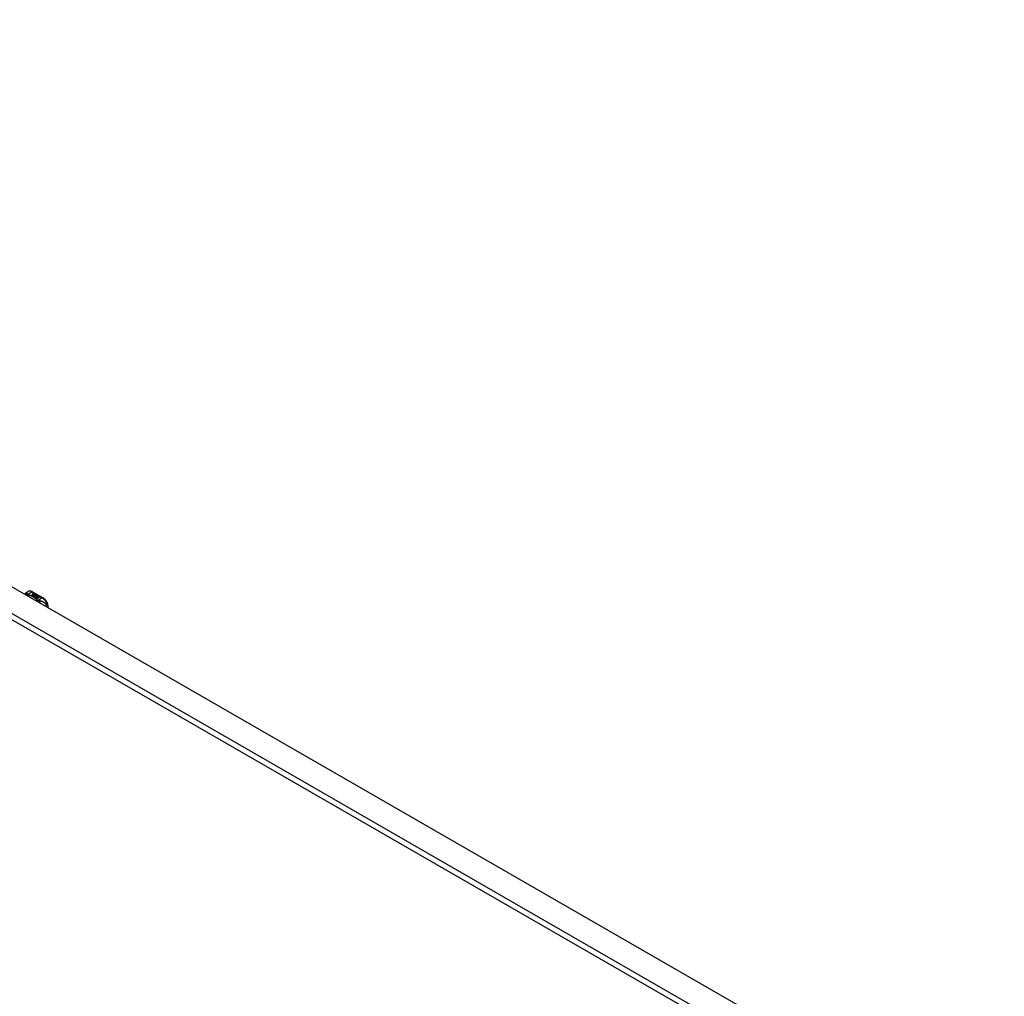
# Model space of a CAD drawing. Header units: inches. Extents: x 581 to 683, y 228 to 312.
# Tile 6 of 11: x 607 to 632, y 287 to 312. Entities that reach past the tile are written whole.
import ezdxf

# ---------------------------------------------------------------- set-up
doc = ezdxf.new("R2010")
doc.units = ezdxf.units.IN
doc.header["$MEASUREMENT"] = 0
doc.layers.add('Visible Edges(ANSI)', color=7, linetype='Continuous', lineweight=25)
doc.layers.add('Visible Tangent Edges(ANSI)', color=7, linetype='Continuous', lineweight=25)

msp = doc.modelspace()

# ---------------------------------------------------------------- linework, layer by layer
at = {"layer": 'Visible Edges(ANSI)'}
for p, q in [((581.574, 311.613), (632.206, 282.456)), ((606.953, 297.065), (606.993, 297.088)), ((607.085, 296.991), (607.122, 297.013)), ((607.099, 296.983), (607.085, 296.991)), ((607.122, 297.011), (607.086, 296.991)), ((607.137, 297.005), (607.099, 296.983)), ((607.101, 296.982), (607.139, 297.004)), ((607.115, 296.974), (607.101, 296.982)), ((607.139, 297.003), (607.102, 296.981)), ((607.111, 297.081), (607.376, 296.928)), ((607.112, 297.032), (607.132, 297.039)), ((607.132, 297.038), (607.112, 297.03)), ((607.158, 296.999), (607.115, 296.974)), ((607.116, 297.025), (607.116, 297.024)), ((607.117, 296.973), (607.163, 297)), ((607.148, 296.955), (607.117, 296.973)), ((607.161, 296.997), (607.118, 296.972)), ((607.138, 297.036), (607.119, 297.028)), ((607.122, 297.013), (607.122, 297.011)), ((607.124, 297.022), (607.124, 297.021)), ((607.124, 297.021), (607.124, 297.019)), ((607.131, 297.016), (607.131, 297.014)), ((607.134, 297.01), (607.131, 297.009)), ((607.131, 297.009), (607.137, 297.005)), ((607.131, 297.009), (607.131, 297.007)), ((607.135, 297.005), (607.131, 297.007)), ((607.169, 296.987), (607.131, 296.965)), ((607.131, 296.965), (607.172, 296.969)), ((607.131, 296.965), (607.131, 296.965)), ((607.132, 297.039), (607.138, 297.036)), ((607.132, 297.039), (607.132, 297.038)), ((607.136, 297.035), (607.132, 297.038)), ((607.172, 296.967), (607.133, 296.964)), ((607.134, 297.008), (607.139, 297.011)), ((607.139, 297.005), (607.134, 297.008)), ((607.135, 297.025), (607.148, 297.03)), ((607.148, 297.029), (607.135, 297.024)), ((607.154, 297.027), (607.135, 297.019)), ((607.135, 297.025), (607.135, 297.024)), ((607.139, 297.009), (607.136, 297.008)), ((607.139, 297.011), (607.138, 297.012)), ((607.17, 297.018), (607.139, 297.005)), ((607.139, 297.011), (607.139, 297.009)), ((607.139, 297.004), (607.149, 296.998)), ((607.139, 297.004), (607.139, 297.003)), ((607.149, 296.997), (607.139, 297.003)), ((607.142, 297.004), (607.166, 297.004)), ((607.15, 296.999), (607.142, 297.004)), ((607.166, 297.003), (607.145, 297.002)), ((607.148, 297.03), (607.154, 297.027)), ((607.148, 297.03), (607.148, 297.029)), ((607.152, 297.026), (607.148, 297.029)), ((607.167, 296.958), (607.148, 296.955)), ((607.149, 296.998), (607.158, 296.999)), ((607.149, 296.998), (607.149, 296.997)), ((607.154, 296.997), (607.149, 296.997)), ((607.165, 297.001), (607.15, 296.999)), ((607.151, 297.016), (607.164, 297.021)), ((607.164, 297.02), (607.151, 297.015)), ((607.163, 297), (607.158, 296.993)), ((607.158, 296.993), (607.169, 296.987)), ((607.158, 296.993), (607.158, 296.991)), ((607.168, 296.986), (607.158, 296.991)), ((607.161, 296.993), (607.166, 297)), ((607.168, 296.989), (607.161, 296.993)), ((607.166, 296.999), (607.162, 296.993)), ((607.163, 296.946), (607.167, 296.958)), ((607.226, 296.91), (607.163, 296.946)), ((607.164, 297.021), (607.17, 297.018)), ((607.164, 297.021), (607.164, 297.02)), ((607.168, 297.017), (607.164, 297.02)), ((607.167, 296.957), (607.164, 296.946)), ((607.166, 297), (607.165, 297.001)), ((607.166, 297.004), (607.173, 297.016)), ((607.173, 297.014), (607.166, 297.003)), ((607.166, 297.004), (607.166, 297.003)), ((607.166, 297), (607.166, 296.999)), ((607.167, 296.958), (607.167, 296.957)), ((607.175, 297), (607.168, 296.989)), ((607.172, 296.969), (607.176, 296.982)), ((607.176, 296.981), (607.172, 296.967)), ((607.172, 296.969), (607.172, 296.967)), ((607.173, 297.016), (607.181, 297.011)), ((607.173, 297.016), (607.173, 297.014)), ((607.18, 297.01), (607.173, 297.014)), ((607.181, 297.011), (607.175, 297.004)), ((607.175, 297.004), (607.176, 297.003)), ((607.175, 297.004), (607.175, 297.002)), ((607.176, 297.002), (607.175, 297.002)), ((607.199, 297.001), (607.175, 297)), ((607.176, 297.003), (607.192, 297.005)), ((607.192, 297.003), (607.176, 297.002)), ((607.176, 297.003), (607.176, 297.002)), ((607.176, 296.982), (607.176, 296.981)), ((607.188, 296.962), (607.18, 296.937)), ((607.18, 296.937), (607.195, 296.946)), ((607.18, 296.937), (607.18, 296.937)), ((607.195, 296.944), (607.181, 296.936)), ((607.184, 296.985), (607.184, 296.984)), ((607.188, 296.994), (607.188, 296.993)), ((607.188, 296.994), (607.205, 296.985)), ((607.205, 296.983), (607.188, 296.993)), ((607.21, 296.964), (607.188, 296.962)), ((607.2, 296.982), (607.189, 296.989)), ((607.192, 297.005), (607.199, 297.001)), ((607.192, 297.005), (607.192, 297.003)), ((607.197, 297), (607.192, 297.003)), ((607.194, 296.976), (607.192, 296.971)), ((607.192, 296.971), (607.227, 296.975)), ((607.225, 296.973), (607.192, 296.97)), ((607.192, 296.971), (607.192, 296.97)), ((607.195, 296.946), (607.241, 296.919)), ((607.195, 296.946), (607.195, 296.944)), ((607.24, 296.918), (607.195, 296.944)), ((607.196, 296.996), (607.201, 296.998)), ((607.197, 296.947), (607.212, 296.955)), ((607.243, 296.92), (607.197, 296.947)), ((607.201, 296.997), (607.198, 296.995)), ((607.212, 296.954), (607.198, 296.946)), ((607.2, 296.982), (607.2, 296.981)), ((607.201, 296.998), (607.201, 296.997)), ((607.205, 296.985), (607.205, 296.983)), ((607.207, 296.961), (607.21, 296.964)), ((607.228, 296.964), (607.207, 296.961)), ((607.208, 296.988), (607.208, 296.986)), ((607.21, 296.962), (607.209, 296.961)), ((607.21, 296.964), (607.21, 296.962)), ((607.212, 296.955), (607.258, 296.929)), ((607.212, 296.955), (607.212, 296.954)), ((607.257, 296.928), (607.212, 296.954)), ((607.214, 296.957), (607.228, 296.964)), ((607.261, 296.93), (607.214, 296.957)), ((607.228, 296.963), (607.215, 296.956)), ((607.227, 296.975), (607.222, 296.97)), ((607.222, 296.97), (607.264, 296.971)), ((607.222, 296.97), (607.222, 296.969)), ((607.254, 296.969), (607.222, 296.969)), ((607.228, 296.964), (607.228, 296.963)), ((607.264, 296.971), (607.23, 296.965)), ((607.23, 296.965), (607.276, 296.939)), ((607.23, 296.965), (607.23, 296.963)), ((607.274, 296.938), (607.23, 296.963)), ((607.258, 296.929), (607.243, 296.92)), ((607.276, 296.939), (607.261, 296.93)), ((607.241, 296.919), (607.226, 296.91)), ((607.507, 296.68), (607.507, 296.701))]:
    msp.add_line(p, q, dxfattribs=at)
at = {"layer": 'Visible Edges(ANSI)', "flags": 128}
for points in [[(606.912, 297.022), (606.919, 297.035), (606.929, 297.047), (606.94, 297.057), (606.953, 297.065)], [(607.111, 297.081), (607.097, 297.088), (607.083, 297.094), (607.068, 297.098), (607.053, 297.1), (607.037, 297.101), (607.022, 297.099), (607.007, 297.095), (606.993, 297.088)], [(607.507, 296.701), (607.506, 296.717), (607.504, 296.734), (607.501, 296.75), (607.497, 296.767), (607.491, 296.783), (607.485, 296.799), (607.477, 296.815), (607.469, 296.831), (607.459, 296.846), (607.449, 296.86), (607.439, 296.874), (607.427, 296.887), (607.415, 296.899), (607.402, 296.91), (607.389, 296.92), (607.376, 296.928)]]:
    msp.add_lwpolyline(points, dxfattribs=at)
at = {"layer": 'Visible Edges(ANSI)'}
for centre, major_axis, start_param, end_param in [((607.112, 297.026), (-0.007, 0), 5.820233, 7.062977), ((607.112, 297.024), (-0.007, 0), 5.820233, 6.078955), ((607.123, 297.023), (0.0192, 0), 2.164208, 2.67864), ((607.123, 297.021), (-0.0192, 0), 5.305801, 5.820233), ((607.119, 297.03), (-0.0164, 0), 0.779792, 1.90155), ((607.12, 297.025), (-0.004, 0), 5.90879, 7.175095), ((607.123, 297.024), (-0.0082, 0), 5.323118, 5.90879), ((607.12, 297.024), (-0.004, 0), 0, 0.89191), ((607.122, 297.027), (0.0084, 0), 4.033503, 4.932446), ((607.122, 297.026), (-0.0084, 0), 0.89191, 1.767313), ((607.128, 297.017), (-0.00676, 0), 5.794367, 7.059467), ((607.128, 297.015), (-0.00676, 0), 5.794367, 6.071487), ((607.139, 297.014), (0.0192, 0), 2.419321, 2.652775), ((607.139, 297.012), (-0.0192, 0), 5.560914, 5.794367), ((607.134, 297.019), (0.016, 0), 3.905964, 4.740051), ((607.134, 297.018), (-0.016, 0), 0.764371, 1.402544), ((607.134, 297.021), (-0.016, 0), 0.776281, 1.787416), ((607.117, 297.04), (0.031, 0), 4.949028, 5.337665), ((607.117, 297.038), (-0.031, 0), 1.80809, 2.196072), ((607.135, 297.016), (-0.004, 0), 5.908937, 7.173827), ((607.135, 297.014), (-0.004, 0), 0, 0.890642), ((607.139, 297.015), (-0.0082, 0), 5.323254, 5.908937), ((607.138, 297.018), (0.0084, 0), 4.032234, 4.932287), ((607.138, 297.016), (-0.0084, 0), 0.890642, 1.484281), ((607.138, 297.016), (-0.0084, 0), 1.514337, 1.790695), ((607.133, 297.031), (0.031, 0), 4.932287, 5.323254), ((607.133, 297.029), (-0.031, 0), 1.790695, 2.181662), ((607.186, 296.986), (-0.0101, 0), 5.913952, 6.982716), ((607.186, 296.985), (-0.0101, 0), 5.913952, 6.142632), ((607.195, 296.989), (0.022, 0), 3.701478, 4.680599), ((607.195, 296.987), (-0.022, 0), 0.559885, 1.507168), ((607.194, 296.984), (-0.0188, 0), 5.081623, 5.913952), ((607.194, 296.983), (-0.0188, 0), 5.081623, 5.913952), ((607.195, 296.989), (-0.0199, 0), 0.617996, 1.556283), ((607.19, 296.985), (-0.00637, 0), 4.999578, 6.390788), ((607.191, 296.986), (-0.0073, 0), 0.107602, 1.123637), ((607.19, 296.984), (-0.00637, 0), 0, 0.107602), ((607.191, 296.984), (-0.0073, 0), 0.107602, 1.123637), ((607.193, 296.988), (0.0112, 0), 4.26523, 5.375571), ((607.193, 296.986), (0.0112, 0), 4.26523, 5.375571), ((607.195, 296.993), (-0.0265, 0), 1.556283, 2.296236), ((607.189, 296.985), (0.0205, 0), 0.343453, 1.17916), ((607.182, 296.978), (0.0405, 0), 0.638101, 1.087938), ((607.182, 296.976), (-0.0405, 0), 3.779694, 4.229531), ((607.202, 296.988), (0.0064, 0), 5.210263, 6.626638), ((607.202, 296.986), (0.0064, 0), 5.210263, 6.283185), ((607.204, 296.987), (0.0132, 0), 5.437829, 6.921287), ((607.204, 296.985), (0.0132, 0), 0.108138, 0.638101)]:
    msp.add_ellipse(centre, major_axis=major_axis, ratio=0.575862, start_param=start_param, end_param=end_param, dxfattribs=at)
at = {"layer": 'Visible Tangent Edges(ANSI)'}
for p, q in [((580.984, 311.273), (631.616, 282.116)), ((631.546, 281.995), (580.914, 311.152)), ((606.984, 297.017), (607.091, 297.079)), ((607.091, 297.079), (607.356, 296.926)), ((607.106, 297.028), (607.106, 297.026)), ((607.112, 297.032), (607.112, 297.03)), ((607.117, 297.023), (607.117, 297.022)), ((607.122, 297.019), (607.122, 297.017)), ((607.133, 297.014), (607.133, 297.013)), ((607.14, 297.013), (607.14, 297.012)), ((607.151, 297.016), (607.151, 297.015)), ((607.177, 296.988), (607.177, 296.987)), ((607.184, 296.985), (607.184, 296.983)), ((607.188, 296.982), (607.188, 296.98)), ((607.214, 296.992), (607.214, 296.99)), ((607.356, 296.926), (607.248, 296.864))]:
    msp.add_line(p, q, dxfattribs=at)
at = {"layer": 'Visible Tangent Edges(ANSI)', "flags": 128}
for points in [[(606.969, 297.035), (606.967, 297.035), (606.965, 297.035), (606.963, 297.035), (606.961, 297.034), (606.958, 297.034), (606.956, 297.034), (606.954, 297.033), (606.952, 297.033), (606.95, 297.032), (606.948, 297.032), (606.946, 297.031), (606.944, 297.03), (606.942, 297.03), (606.94, 297.029), (606.938, 297.028), (606.936, 297.027), (606.934, 297.026), (606.932, 297.025), (606.93, 297.024), (606.928, 297.023), (606.926, 297.021), (606.924, 297.02), (606.923, 297.019), (606.921, 297.017)], [(606.969, 297.035), (606.969, 297.037), (606.968, 297.04), (606.968, 297.042), (606.968, 297.044), (606.967, 297.046), (606.967, 297.049), (606.967, 297.05), (606.966, 297.052), (606.966, 297.054), (606.965, 297.056), (606.965, 297.057), (606.964, 297.059), (606.964, 297.06), (606.963, 297.062), (606.962, 297.063), (606.962, 297.064), (606.961, 297.065), (606.96, 297.065), (606.959, 297.066), (606.958, 297.066), (606.957, 297.066), (606.956, 297.066), (606.954, 297.066), (606.953, 297.065)], [(606.984, 297.017), (606.983, 297.016), (606.981, 297.016), (606.98, 297.015), (606.979, 297.015), (606.978, 297.014), (606.976, 297.014), (606.975, 297.013), (606.974, 297.012), (606.972, 297.012), (606.971, 297.011), (606.97, 297.01), (606.968, 297.01), (606.967, 297.009), (606.966, 297.008), (606.964, 297.007), (606.963, 297.006), (606.962, 297.006), (606.961, 297.005), (606.959, 297.004), (606.958, 297.003), (606.957, 297.002), (606.956, 297.001), (606.954, 297), (606.953, 296.999)], [(606.984, 297.017), (606.983, 297.018), (606.982, 297.018), (606.981, 297.019), (606.98, 297.02), (606.979, 297.021), (606.978, 297.022), (606.977, 297.023), (606.976, 297.024), (606.975, 297.025), (606.974, 297.025), (606.974, 297.026), (606.973, 297.027), (606.972, 297.028), (606.972, 297.029), (606.971, 297.029), (606.971, 297.03), (606.97, 297.031), (606.97, 297.031), (606.97, 297.032), (606.97, 297.033), (606.969, 297.033), (606.969, 297.034), (606.969, 297.034), (606.969, 297.035)], [(606.994, 297.01), (606.993, 297.009), (606.993, 297.009), (606.992, 297.008), (606.991, 297.007), (606.99, 297.006), (606.989, 297.006), (606.988, 297.005), (606.988, 297.004), (606.987, 297.003), (606.986, 297.002), (606.985, 297.001), (606.984, 297), (606.983, 296.999), (606.983, 296.998), (606.982, 296.997), (606.981, 296.996), (606.98, 296.995), (606.979, 296.994), (606.978, 296.993), (606.977, 296.991), (606.977, 296.99), (606.976, 296.989), (606.975, 296.988), (606.974, 296.986)], [(606.994, 297.01), (606.994, 297.01), (606.993, 297.011), (606.993, 297.011), (606.992, 297.011), (606.992, 297.011), (606.991, 297.011), (606.991, 297.012), (606.99, 297.012), (606.99, 297.012), (606.99, 297.012), (606.989, 297.013), (606.989, 297.013), (606.988, 297.013), (606.988, 297.014), (606.987, 297.014), (606.987, 297.014), (606.987, 297.014), (606.986, 297.015), (606.986, 297.015), (606.985, 297.015), (606.985, 297.016), (606.985, 297.016), (606.984, 297.016), (606.984, 297.017)], [(607.237, 296.87), (607.229, 296.877), (607.221, 296.884), (607.213, 296.891), (607.204, 296.898), (607.195, 296.904), (607.186, 296.911), (607.177, 296.917), (607.168, 296.923), (607.158, 296.93), (607.149, 296.936), (607.139, 296.942), (607.129, 296.948), (607.118, 296.953), (607.108, 296.959), (607.097, 296.965), (607.086, 296.97), (607.075, 296.976), (607.064, 296.981), (607.053, 296.986), (607.042, 296.991), (607.03, 296.996), (607.018, 297.001), (607.006, 297.006), (606.994, 297.01)], [(607.237, 296.87), (607.236, 296.87), (607.235, 296.869), (607.234, 296.869), (607.232, 296.868), (607.231, 296.868), (607.23, 296.867), (607.229, 296.866), (607.227, 296.866), (607.226, 296.865), (607.225, 296.864), (607.224, 296.864), (607.223, 296.863), (607.221, 296.862), (607.22, 296.861), (607.219, 296.861), (607.218, 296.86), (607.216, 296.859), (607.215, 296.858), (607.214, 296.857), (607.213, 296.856), (607.211, 296.855), (607.21, 296.854), (607.209, 296.853), (607.208, 296.852)], [(607.248, 296.864), (607.248, 296.864), (607.247, 296.863), (607.246, 296.862), (607.245, 296.861), (607.245, 296.86), (607.244, 296.86), (607.243, 296.859), (607.242, 296.858), (607.241, 296.857), (607.241, 296.856), (607.24, 296.855), (607.239, 296.854), (607.238, 296.853), (607.237, 296.852), (607.237, 296.851), (607.236, 296.849), (607.235, 296.848), (607.234, 296.847), (607.233, 296.846), (607.233, 296.845), (607.232, 296.843), (607.231, 296.842), (607.23, 296.841), (607.229, 296.839)], [(607.248, 296.864), (607.248, 296.865), (607.247, 296.865), (607.247, 296.865), (607.246, 296.865), (607.246, 296.865), (607.245, 296.866), (607.244, 296.866), (607.244, 296.866), (607.243, 296.866), (607.243, 296.867), (607.242, 296.867), (607.242, 296.867), (607.242, 296.867), (607.241, 296.868), (607.241, 296.868), (607.24, 296.868), (607.24, 296.868), (607.239, 296.869), (607.239, 296.869), (607.239, 296.869), (607.238, 296.869), (607.238, 296.87), (607.237, 296.87), (607.237, 296.87)], [(607.285, 296.853), (607.284, 296.853), (607.282, 296.853), (607.281, 296.854), (607.28, 296.854), (607.278, 296.854), (607.277, 296.855), (607.276, 296.855), (607.274, 296.855), (607.273, 296.856), (607.271, 296.856), (607.27, 296.857), (607.268, 296.857), (607.266, 296.858), (607.265, 296.858), (607.263, 296.859), (607.261, 296.859), (607.26, 296.86), (607.258, 296.86), (607.256, 296.861), (607.255, 296.862), (607.253, 296.862), (607.252, 296.863), (607.25, 296.864), (607.248, 296.864)], [(607.471, 296.701), (607.468, 296.715), (607.464, 296.728), (607.458, 296.742), (607.452, 296.754), (607.445, 296.765), (607.437, 296.775), (607.429, 296.785), (607.421, 296.793), (607.413, 296.801), (607.404, 296.808), (607.396, 296.814), (607.387, 296.819), (607.379, 296.824), (607.37, 296.829), (607.361, 296.833), (607.353, 296.836), (607.344, 296.839), (607.336, 296.842), (607.327, 296.844), (607.319, 296.846), (607.311, 296.848), (607.302, 296.85), (607.294, 296.852), (607.285, 296.853)], [(607.285, 296.853), (607.285, 296.852), (607.286, 296.85), (607.286, 296.848), (607.287, 296.847), (607.287, 296.845), (607.287, 296.843), (607.288, 296.841), (607.288, 296.84), (607.288, 296.838), (607.288, 296.836), (607.289, 296.834), (607.289, 296.832), (607.289, 296.83), (607.289, 296.828), (607.289, 296.825), (607.29, 296.823), (607.29, 296.821), (607.29, 296.819), (607.29, 296.816), (607.29, 296.814), (607.29, 296.812), (607.29, 296.809), (607.29, 296.807), (607.29, 296.805)]]:
    msp.add_lwpolyline(points, dxfattribs=at)
at = {"layer": 'Visible Tangent Edges(ANSI)'}
for centre, major_axis, ratio, start_param, end_param in [((607.091, 296.918), (-0.098, 0.171), 0.578093, 5.499721, 6.283185), ((607.091, 297.046), (0.0196, 0.0341), 0.578093, 0, 0.783464), ((607.356, 296.894), (0.0196, 0.0341), 0.578093, 0, 0.783464), ((607.356, 296.765), (0.098, -0.171), 0.578093, 0.795218, 2.358128), ((607.467, 296.701), (0.0394, 0), 0.575862, 5.537379, 6.283185)]:
    msp.add_ellipse(centre, major_axis=major_axis, ratio=ratio, start_param=start_param, end_param=end_param, dxfattribs=at)

doc.saveas('drawing.dxf')
